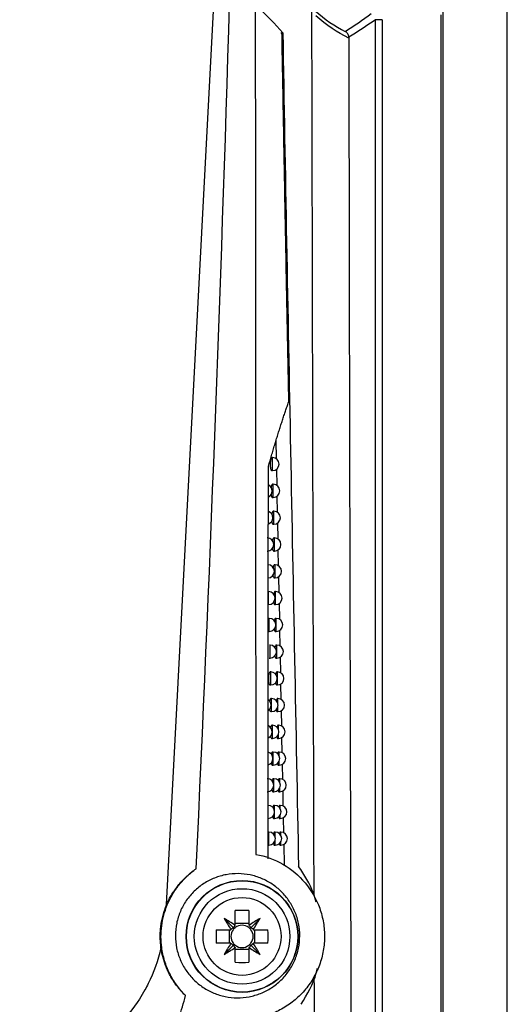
# Model space of a CAD drawing. Header units: millimetres. Extents: x -117 to 444, y -157 to 472.
# Tile 82 of 160: x 242 to 260, y 116 to 154. Entities that reach past the tile are written whole.
import ezdxf

# ---------------------------------------------------------------- set-up
doc = ezdxf.new("R2010")
doc.units = ezdxf.units.MM

msp = doc.modelspace()

# ---------------------------------------------------------------- linework, layer by layer
at = {"color": 7, "linetype": 'Continuous', "lineweight": 25}
for p, q in [((257.816, 235.613), (257.816, 80.569)), ((260.272, 80.569), (260.272, 235.569)), ((247.268, 120.265), (249.059, 154.427)), ((257.751, 99.414), (257.751, 154.269)), ((255.246, 99.6), (255.246, 154.082)), ((255.496, 154.082), (255.246, 154.082)), ((255.496, 154.082), (255.496, 99.6)), ((251.626, 153.577), (251.703, 153.577)), ((251.463, 137.298), (251.449, 138.004)), ((251.314, 137.352), (251.291, 137.352)), ((251.314, 136.852), (251.314, 137.352)), ((251.285, 136.852), (251.314, 136.852)), ((251.483, 136.274), (251.471, 136.912)), ((251.337, 136.327), (251.314, 136.327)), ((251.337, 135.827), (251.337, 136.327)), ((251.307, 135.827), (251.337, 135.827)), ((251.503, 135.251), (251.491, 135.885)), ((251.359, 135.302), (251.337, 135.302)), ((251.359, 134.802), (251.359, 135.302)), ((251.33, 134.802), (251.359, 134.802)), ((251.523, 134.228), (251.511, 134.858)), ((251.382, 134.277), (251.36, 134.277)), ((251.382, 133.777), (251.382, 134.277)), ((251.353, 133.777), (251.382, 133.777)), ((251.543, 133.206), (251.531, 133.832)), ((251.405, 133.253), (251.382, 133.253)), ((251.405, 132.753), (251.405, 133.253)), ((251.376, 132.753), (251.405, 132.753)), ((251.564, 132.184), (251.551, 132.806)), ((251.159, 131.729), (251.159, 132.229)), ((251.428, 132.229), (251.405, 132.229)), ((251.428, 131.729), (251.428, 132.229)), ((251.398, 131.729), (251.428, 131.729)), ((251.584, 131.162), (251.571, 131.781)), ((251.187, 131.206), (251.164, 131.206)), ((251.187, 130.706), (251.187, 131.206)), ((251.45, 131.206), (251.428, 131.206)), ((251.45, 130.706), (251.45, 131.206)), ((251.158, 130.706), (251.187, 130.706)), ((251.421, 130.706), (251.45, 130.706)), ((251.604, 130.141), (251.592, 130.756)), ((251.214, 130.184), (251.192, 130.184)), ((251.214, 129.684), (251.214, 130.184)), ((251.473, 130.184), (251.451, 130.184)), ((251.473, 129.684), (251.473, 130.184)), ((251.185, 129.684), (251.214, 129.684)), ((251.444, 129.684), (251.473, 129.684)), ((251.624, 129.12), (251.612, 129.732)), ((251.242, 129.161), (251.22, 129.161)), ((251.242, 128.661), (251.242, 129.161)), ((251.496, 129.161), (251.473, 129.161)), ((251.496, 128.661), (251.496, 129.161)), ((251.643, 128.1), (251.632, 128.708)), ((251.212, 128.661), (251.242, 128.661)), ((251.466, 128.661), (251.496, 128.661)), ((251.269, 128.14), (251.247, 128.14)), ((251.269, 127.64), (251.269, 128.14)), ((251.518, 128.14), (251.496, 128.14)), ((251.518, 127.914), (251.518, 128.14)), ((251.24, 127.64), (251.269, 127.64)), ((251.489, 127.64), (251.518, 127.64)), ((251.518, 127.64), (251.518, 127.866)), ((251.663, 127.081), (251.651, 127.684)), ((251.306, 127.118), (251.284, 127.118)), ((251.306, 126.618), (251.306, 127.118)), ((251.541, 127.118), (251.518, 127.118)), ((251.541, 126.956), (251.541, 127.118)), ((251.277, 126.618), (251.306, 126.618)), ((251.511, 126.618), (251.541, 126.618)), ((251.541, 126.618), (251.541, 126.781)), ((251.683, 126.061), (251.671, 126.661)), ((251.333, 126.098), (251.311, 126.098)), ((251.333, 125.598), (251.333, 126.098)), ((251.563, 126.098), (251.541, 126.098)), ((251.563, 125.946), (251.563, 126.098)), ((251.563, 125.598), (251.563, 125.75)), ((251.304, 125.598), (251.333, 125.598)), ((251.534, 125.598), (251.563, 125.598)), ((251.703, 125.043), (251.691, 125.638)), ((251.359, 125.077), (251.337, 125.077)), ((251.359, 124.577), (251.359, 125.077)), ((251.585, 125.077), (251.563, 125.077)), ((251.585, 124.935), (251.585, 125.077)), ((251.33, 124.577), (251.359, 124.577)), ((251.556, 124.577), (251.585, 124.577)), ((251.585, 124.577), (251.585, 124.72)), ((251.722, 124.024), (251.711, 124.617)), ((251.386, 124.058), (251.364, 124.058)), ((251.386, 123.848), (251.386, 124.058)), ((251.607, 124.058), (251.585, 124.058)), ((251.607, 123.923), (251.607, 124.058)), ((251.356, 123.558), (251.386, 123.558)), ((251.386, 123.558), (251.386, 123.767)), ((251.578, 123.558), (251.607, 123.558)), ((251.607, 123.558), (251.607, 123.692)), ((251.742, 123.006), (251.731, 123.595)), ((251.17, 123.038), (251.148, 123.038)), ((251.17, 122.538), (251.17, 123.038)), ((251.412, 123.038), (251.39, 123.038)), ((251.412, 122.851), (251.412, 123.038)), ((251.629, 123.038), (251.608, 123.038)), ((251.629, 122.912), (251.629, 123.038)), ((251.412, 122.538), (251.412, 122.726)), ((251.629, 122.538), (251.629, 122.665)), ((251.383, 122.538), (251.412, 122.538)), ((251.6, 122.538), (251.629, 122.538)), ((251.766, 121.759), (251.751, 122.574)), ((247.294, 120.254), (247.268, 120.265)), ((249.89, 119.485), (249.89, 120.04)), ((250.405, 120.04), (250.405, 119.485)), ((249.815, 119.383), (249.459, 119.739)), ((250.48, 119.383), (250.835, 119.739)), ((249.159, 119.308), (249.714, 119.308)), ((249.656, 119.308), (249.656, 118.793)), ((250.405, 119.543), (249.89, 119.543)), ((250.581, 119.308), (251.136, 119.308)), ((250.639, 118.793), (250.639, 119.308)), ((249.714, 118.793), (249.159, 118.793)), ((249.815, 118.719), (249.459, 118.363)), ((249.89, 118.062), (249.89, 118.617)), ((249.89, 118.559), (250.405, 118.559)), ((250.405, 118.617), (250.405, 118.062)), ((250.48, 118.719), (250.835, 118.363)), ((251.136, 118.793), (250.581, 118.793))]:
    msp.add_line(p, q, dxfattribs=at)
at = {"color": 7, "linetype": 'Continuous', "lineweight": 25, "flags": 128}
msp.add_lwpolyline([(247.081, 118.626), (247.073, 118.625), (247.058, 118.623), (247.052, 118.622)], dxfattribs=at)
at = {"color": 7, "linetype": 'Continuous', "lineweight": 25}
for radius in [2.137, 2.125, 1.825, 1.487]:
    msp.add_circle((250.147, 119.051), radius, dxfattribs=at)
for centre, radius, start, end in [((251.314, 137.102), 0.25, 270, 90), ((251.048, 136.077), 0.25, 295.6614, 64.0178), ((251.337, 136.077), 0.25, 270, 90), ((251.076, 135.052), 0.25, 288.4888, 71.5704), ((251.359, 135.052), 0.25, 270, 90), ((251.104, 134.027), 0.25, 270, 90), ((251.382, 134.027), 0.25, 270, 90), ((251.132, 133.003), 0.25, 270, 90), ((251.405, 133.003), 0.25, 270, 90), ((251.159, 131.979), 0.25, 270, 90), ((251.428, 131.979), 0.25, 270, 90), ((251.187, 130.956), 0.25, 270, 90), ((251.45, 130.956), 0.25, 270, 90), ((251.214, 129.934), 0.25, 270, 90), ((251.473, 129.934), 0.25, 270, 90), ((251.242, 128.911), 0.25, 270, 90), ((251.496, 128.911), 0.25, 270, 90), ((251.003, 127.89), 0.25, 306.522, 53.6016), ((251.269, 127.89), 0.25, 270, 90), ((251.518, 127.89), 0.25, 270, 90), ((251.046, 126.868), 0.25, 294.3237, 65.3007), ((251.306, 126.868), 0.25, 270, 90), ((251.541, 126.868), 0.25, 270, 90), ((251.077, 125.848), 0.25, 286.5688, 73.4665), ((251.333, 125.848), 0.25, 270, 90), ((251.563, 125.848), 0.25, 270, 90), ((251.108, 124.827), 0.25, 270, 90), ((251.359, 124.827), 0.25, 270, 90), ((251.585, 124.827), 0.25, 270, 90), ((251.139, 123.808), 0.25, 270, 90), ((251.386, 123.808), 0.25, 270, 90), ((251.607, 123.808), 0.25, 270, 90), ((251.17, 122.788), 0.25, 270, 90), ((251.412, 122.788), 0.25, 270, 90), ((251.629, 122.788), 0.25, 270, 90), ((250.147, 113.17), 6.874, 87.8532, 92.1468), ((243.054, 108.955), 12.543, 57.0317, 59.2889), ((260.244, 126.145), 12.543, 210.7111, 212.9683), ((257.241, 108.955), 12.543, 120.7111, 122.9683), ((240.051, 126.145), 12.543, 327.0317, 329.2889), ((256.028, 119.051), 6.874, 177.8532, 182.1468), ((250.147, 119.051), 0.504, 147.8869, 149.3041), ((250.147, 119.051), 0.426, 142.7589, 217.2411), ((250.147, 119.051), 0.426, 127.2411, 142.7589), ((250.147, 119.051), 0.504, 120.6959, 122.1131), ((250.147, 119.051), 0.426, 52.7589, 127.2411), ((250.147, 119.051), 0.504, 57.8869, 59.3041), ((250.147, 119.051), 0.426, 37.2411, 52.7589), ((250.147, 119.051), 0.426, 322.7589, 37.2411), ((250.147, 119.051), 0.504, 30.6959, 32.1131), ((244.267, 119.051), 6.874, 357.8532, 2.1468), ((260.244, 111.957), 12.543, 147.0317, 149.2889), ((243.054, 129.147), 12.543, 300.7111, 302.9683), ((250.147, 119.051), 0.504, 210.6959, 212.1131), ((250.147, 119.051), 0.426, 217.2411, 232.7589), ((250.147, 119.051), 0.504, 237.8869, 239.3041), ((250.147, 119.051), 0.426, 232.7589, 307.2411), ((250.147, 119.051), 0.426, 307.2411, 322.7589), ((250.147, 119.051), 0.504, 300.6959, 302.1131), ((257.241, 129.147), 12.543, 237.0317, 239.2889), ((250.147, 119.051), 0.504, 327.8869, 329.3041), ((240.051, 111.957), 12.543, 30.7111, 32.9683), ((250.147, 124.932), 6.874, 267.8532, 272.1468)]:
    msp.add_arc(centre, radius, start, end, dxfattribs=at)
for centre, major_axis, start_param, end_param in [((250.026, 118.966), (0.402, 0.28), 1.435245, 1.669848), ((250.232, 119.173), (0.28, 0.402), 1.471745, 1.706348), ((250.062, 119.173), (-0.28, 0.402), 4.576838, 4.811441), ((250.269, 118.966), (0.402, -0.28), 1.471745, 1.706348), ((250.026, 119.136), (0.402, -0.28), 4.613337, 4.84794), ((250.232, 118.929), (-0.28, 0.402), 1.435245, 1.669848), ((250.062, 118.929), (0.28, 0.402), 4.613337, 4.84794), ((250.269, 119.136), (0.402, 0.28), 4.576838, 4.811441)]:
    msp.add_ellipse(centre, major_axis=major_axis, ratio=0.953027, start_param=start_param, end_param=end_param, dxfattribs=at)
for points in [[(248.395, 121.638), (248.915, 132.655), (249.341, 143.679), (249.673, 154.709)], [(250.652, 154.614), (250.656, 143.801), (250.663, 132.991), (250.673, 122.186)], [(251.703, 153.577), (251.414, 153.923), (251.079, 154.265), (250.697, 154.601)], [(252.937, 154.422), (253.302, 154.089), (253.69, 153.833), (254.088, 153.637)], [(254.088, 153.637), (254.421, 153.848), (254.752, 154.072), (255.08, 154.318)], [(254.221, 153.381), (253.787, 153.591), (253.365, 153.867), (252.969, 154.228)], [(255.246, 154.082), (254.904, 153.841), (254.563, 153.621), (254.221, 153.414)], [(254.221, 153.414), (254.221, 153.403), (254.221, 153.392), (254.221, 153.381)], [(254.221, 153.381), (254.25, 135.552), (254.293, 117.798), (254.35, 100.19)]]:
    msp.add_open_spline(points, degree=3, dxfattribs=at)
for points, knots in [([(252.896, 120.617), (252.894, 121.566), (252.882, 125.77), (252.861, 133.493), (252.836, 143.797), (252.821, 150.849), (252.813, 154.376)], [0, 0, 0, 0, 0.084625, 0.374943, 0.687423, 1, 1, 1, 1]), ([(251.658, 153.598), (251.665, 153.17), (251.68, 152.314), (251.703, 151.03), (251.726, 149.745), (251.749, 148.461), (251.773, 147.176), (251.797, 145.891), (251.821, 144.606), (251.846, 143.32), (251.87, 142.035), (251.895, 140.75), (251.912, 139.894), (251.92, 139.466)], [0, 0, 0, 0, 0.090667, 0.181393, 0.272173, 0.363005, 0.453885, 0.54481, 0.635777, 0.726783, 0.817824, 0.908897, 1, 1, 1, 1]), ([(251.703, 153.577), (251.793, 148.237), (251.895, 142.913), (252.1, 132.294), (252.204, 126.997), (252.303, 121.727)], [0, 0, 0, 0, 0.5, 0.5, 1, 1, 1, 1]), ([(254.221, 153.414), (254.221, 153.461), (254.208, 153.507), (254.162, 153.584), (254.128, 153.616), (254.088, 153.637)], [0, 0, 0, 0, 0.5, 0.5, 1, 1, 1, 1]), ([(251.156, 137.018), (251.176, 137.088), (251.215, 137.228), (251.274, 137.433), (251.334, 137.636), (251.393, 137.834), (251.452, 138.03), (251.512, 138.221), (251.571, 138.41), (251.63, 138.595), (251.689, 138.776), (251.747, 138.954), (251.806, 139.128), (251.863, 139.299), (251.901, 139.41), (251.92, 139.466)], [0, 0, 0, 0, 0.0770723, 0.1540408, 0.2309267, 0.3077513, 0.3845361, 0.4613028, 0.538073, 0.6148686, 0.6917116, 0.768624, 0.845628, 0.9227459, 1, 1, 1, 1]), ([(251.291, 137.349), (251.289, 137.35), (251.28, 137.354), (251.263, 137.332), (251.243, 137.283), (251.228, 137.211), (251.221, 137.128), (251.221, 137.044), (251.228, 136.968), (251.242, 136.905), (251.261, 136.865), (251.276, 136.848), (251.284, 136.852), (251.285, 136.853)], [0, 0, 0, 0, 0.027584, 0.140125, 0.252656, 0.362729, 0.469034, 0.572145, 0.674087, 0.777253, 0.883428, 0.993145, 1, 1, 1, 1]), ([(251.145, 122.014), (251.144, 122.544), (251.143, 123.598), (251.141, 125.169), (251.14, 126.719), (251.141, 128.25), (251.141, 129.76), (251.143, 131.251), (251.145, 132.721), (251.148, 134.171), (251.152, 135.601), (251.155, 136.548), (251.156, 137.018)], [0, 0, 0, 0, 0.106074, 0.210797, 0.314168, 0.416189, 0.516861, 0.616184, 0.714158, 0.810785, 0.906066, 1, 1, 1, 1]), ([(251.314, 136.324), (251.312, 136.325), (251.303, 136.329), (251.286, 136.306), (251.268, 136.265), (251.26, 136.222), (251.257, 136.206)], [0, 0, 0, 0, 0.08514, 0.428684, 0.772216, 1, 1, 1, 1]), ([(251.254, 135.943), (251.258, 135.922), (251.266, 135.878), (251.284, 135.84), (251.299, 135.822), (251.307, 135.827), (251.307, 135.827)], [0, 0, 0, 0, 0.310406, 0.639698, 0.979636, 1, 1, 1, 1]), ([(251.337, 135.299), (251.335, 135.3), (251.326, 135.304), (251.309, 135.281), (251.292, 135.241), (251.285, 135.2), (251.282, 135.185)], [0, 0, 0, 0, 0.08782, 0.43837, 0.788924, 1, 1, 1, 1]), ([(251.278, 134.913), (251.282, 134.894), (251.29, 134.852), (251.308, 134.815), (251.322, 134.797), (251.33, 134.802), (251.33, 134.802)], [0, 0, 0, 0, 0.29312, 0.631262, 0.979995, 1, 1, 1, 1]), ([(251.36, 134.274), (251.358, 134.275), (251.349, 134.279), (251.333, 134.256), (251.316, 134.217), (251.309, 134.179), (251.306, 134.165)], [0, 0, 0, 0, 0.090603, 0.448467, 0.806353, 1, 1, 1, 1]), ([(251.303, 133.884), (251.306, 133.866), (251.314, 133.826), (251.331, 133.791), (251.345, 133.773), (251.352, 133.778), (251.353, 133.778)], [0, 0, 0, 0, 0.274858, 0.622339, 0.98036, 1, 1, 1, 1]), ([(251.382, 133.25), (251.381, 133.251), (251.372, 133.255), (251.356, 133.232), (251.339, 133.194), (251.333, 133.157), (251.331, 133.145)], [0, 0, 0, 0, 0.093493, 0.458999, 0.824543, 1, 1, 1, 1]), ([(251.328, 132.855), (251.331, 132.839), (251.337, 132.801), (251.354, 132.767), (251.368, 132.749), (251.375, 132.754), (251.376, 132.754)], [0, 0, 0, 0, 0.255543, 0.612891, 0.980731, 1, 1, 1, 1]), ([(251.405, 132.227), (251.403, 132.228), (251.395, 132.232), (251.379, 132.208), (251.363, 132.172), (251.357, 132.137), (251.355, 132.126)], [0, 0, 0, 0, 0.0964978, 0.4699921, 0.8435413, 1, 1, 1, 1]), ([(251.352, 131.826), (251.355, 131.812), (251.361, 131.776), (251.377, 131.743), (251.391, 131.725), (251.398, 131.73), (251.398, 131.73)], [0, 0, 0, 0, 0.235088, 0.602873, 0.981109, 1, 1, 1, 1]), ([(251.428, 131.204), (251.426, 131.204), (251.418, 131.208), (251.402, 131.185), (251.387, 131.15), (251.381, 131.116), (251.38, 131.108)], [0, 0, 0, 0, 0.099624, 0.481474, 0.863396, 1, 1, 1, 1]), ([(251.377, 130.798), (251.379, 130.786), (251.385, 130.751), (251.4, 130.72), (251.414, 130.702), (251.421, 130.707), (251.421, 130.707)], [0, 0, 0, 0, 0.2133978, 0.5922396, 0.9814931, 1, 1, 1, 1]), ([(251.451, 130.181), (251.449, 130.182), (251.441, 130.186), (251.425, 130.162), (251.411, 130.128), (251.405, 130.097), (251.404, 130.089)], [0, 0, 0, 0, 0.10288, 0.493475, 0.88416, 1, 1, 1, 1]), ([(251.401, 129.771), (251.403, 129.76), (251.409, 129.727), (251.423, 129.697), (251.437, 129.679), (251.443, 129.684), (251.444, 129.684)], [0, 0, 0, 0, 0.190365, 0.580936, 0.981885, 1, 1, 1, 1]), ([(251.22, 129.159), (251.218, 129.159), (251.209, 129.164), (251.192, 129.141), (251.172, 129.093), (251.158, 129.021), (251.15, 128.938), (251.151, 128.854), (251.158, 128.777), (251.171, 128.714), (251.19, 128.675), (251.204, 128.657), (251.212, 128.662), (251.212, 128.662)], [0, 0, 0, 0, 0.027879, 0.140178, 0.252485, 0.36247, 0.468876, 0.572224, 0.674421, 0.777749, 0.883929, 0.99349, 1, 1, 1, 1]), ([(251.473, 129.159), (251.472, 129.159), (251.463, 129.163), (251.448, 129.14), (251.434, 129.107), (251.429, 129.077), (251.428, 129.071)], [0, 0, 0, 0, 0.106272, 0.506029, 0.905893, 1, 1, 1, 1]), ([(251.425, 128.744), (251.427, 128.735), (251.432, 128.704), (251.446, 128.675), (251.459, 128.657), (251.466, 128.662), (251.466, 128.662)], [0, 0, 0, 0, 0.16587, 0.568902, 0.982285, 1, 1, 1, 1]), ([(251.247, 128.137), (251.245, 128.138), (251.236, 128.142), (251.22, 128.119), (251.204, 128.084), (251.197, 128.05), (251.196, 128.041)], [0, 0, 0, 0, 0.096372, 0.480162, 0.863997, 1, 1, 1, 1]), ([(251.496, 128.137), (251.494, 128.138), (251.486, 128.142), (251.472, 128.118), (251.458, 128.087), (251.453, 128.058), (251.453, 128.054)], [0, 0, 0, 0, 0.109811, 0.519173, 0.928658, 1, 1, 1, 1]), ([(251.193, 127.731), (251.195, 127.719), (251.202, 127.685), (251.218, 127.653), (251.232, 127.635), (251.239, 127.64), (251.24, 127.64)], [0, 0, 0, 0, 0.208932, 0.587565, 0.977857, 1, 1, 1, 1]), ([(251.45, 127.717), (251.451, 127.71), (251.456, 127.681), (251.469, 127.653), (251.482, 127.635), (251.489, 127.64), (251.489, 127.64)], [0, 0, 0, 0, 0.139778, 0.556071, 0.982694, 1, 1, 1, 1]), ([(251.284, 127.116), (251.282, 127.116), (251.273, 127.121), (251.257, 127.097), (251.242, 127.064), (251.236, 127.032), (251.235, 127.025)], [0, 0, 0, 0, 0.1002165, 0.4938876, 0.8876247, 1, 1, 1, 1]), ([(251.518, 127.116), (251.517, 127.116), (251.509, 127.12), (251.494, 127.1), (251.484, 127.065), (251.479, 127.048)], [0, 0, 0, 0, 0.121739, 0.571596, 1, 1, 1, 1]), ([(251.232, 126.705), (251.234, 126.694), (251.24, 126.662), (251.255, 126.632), (251.269, 126.614), (251.277, 126.619), (251.277, 126.619)], [0, 0, 0, 0, 0.182841, 0.574844, 0.978424, 1, 1, 1, 1]), ([(251.475, 126.687), (251.475, 126.683), (251.48, 126.657), (251.492, 126.632), (251.505, 126.614), (251.511, 126.619), (251.511, 126.619)], [0, 0, 0, 0, 0.0850719, 0.5285231, 0.9826011, 1, 1, 1, 1]), ([(251.311, 126.095), (251.309, 126.096), (251.3, 126.1), (251.285, 126.076), (251.27, 126.044), (251.264, 126.014), (251.263, 126.008)], [0, 0, 0, 0, 0.103454, 0.505555, 0.90774, 1, 1, 1, 1]), ([(251.541, 126.095), (251.539, 126.096), (251.531, 126.099), (251.517, 126.08), (251.508, 126.046), (251.503, 126.03)], [0, 0, 0, 0, 0.12645, 0.589741, 1, 1, 1, 1]), ([(251.26, 125.679), (251.262, 125.671), (251.268, 125.64), (251.282, 125.611), (251.296, 125.593), (251.303, 125.598), (251.304, 125.598)], [0, 0, 0, 0, 0.16019, 0.563773, 0.978874, 1, 1, 1, 1]), ([(251.498, 125.664), (251.499, 125.66), (251.503, 125.636), (251.515, 125.612), (251.527, 125.593), (251.533, 125.598), (251.534, 125.598)], [0, 0, 0, 0, 0.071705, 0.522317, 0.983353, 1, 1, 1, 1]), ([(251.337, 125.075), (251.336, 125.075), (251.327, 125.079), (251.312, 125.056), (251.297, 125.025), (251.292, 124.996), (251.291, 124.992)], [0, 0, 0, 0, 0.1068183, 0.5177407, 0.9287659, 1, 1, 1, 1]), ([(251.563, 125.074), (251.562, 125.075), (251.554, 125.079), (251.541, 125.06), (251.531, 125.027), (251.527, 125.013)], [0, 0, 0, 0, 0.131036, 0.607157, 1, 1, 1, 1]), ([(251.289, 124.655), (251.29, 124.648), (251.295, 124.619), (251.309, 124.591), (251.323, 124.573), (251.33, 124.578), (251.33, 124.578)], [0, 0, 0, 0, 0.13613, 0.551997, 0.97933, 1, 1, 1, 1]), ([(251.521, 124.641), (251.522, 124.639), (251.526, 124.615), (251.538, 124.591), (251.55, 124.573), (251.556, 124.578), (251.556, 124.578)], [0, 0, 0, 0, 0.0579395, 0.5159129, 0.9841099, 1, 1, 1, 1]), ([(251.364, 124.055), (251.362, 124.056), (251.354, 124.06), (251.338, 124.036), (251.325, 124.006), (251.32, 123.979), (251.319, 123.976)], [0, 0, 0, 0, 0.110318, 0.530479, 0.950761, 1, 1, 1, 1]), ([(251.585, 124.055), (251.584, 124.056), (251.576, 124.059), (251.563, 124.041), (251.554, 124.009), (251.55, 123.995)], [0, 0, 0, 0, 0.134236, 0.618056, 1, 1, 1, 1]), ([(251.316, 123.632), (251.317, 123.626), (251.322, 123.598), (251.336, 123.572), (251.349, 123.553), (251.356, 123.558), (251.356, 123.558)], [0, 0, 0, 0, 0.120211, 0.544464, 0.980012, 1, 1, 1, 1]), ([(251.545, 123.62), (251.545, 123.618), (251.549, 123.594), (251.56, 123.572), (251.572, 123.553), (251.578, 123.558), (251.578, 123.558)], [0, 0, 0, 0, 0.043763, 0.509305, 0.984872, 1, 1, 1, 1]), ([(251.39, 123.036), (251.388, 123.036), (251.38, 123.04), (251.365, 123.017), (251.352, 122.988), (251.347, 122.962), (251.347, 122.961)], [0, 0, 0, 0, 0.113963, 0.543805, 0.973787, 1, 1, 1, 1]), ([(251.608, 123.035), (251.606, 123.036), (251.599, 123.04), (251.586, 123.022), (251.577, 122.991), (251.574, 122.977)], [0, 0, 0, 0, 0.137519, 0.629292, 1, 1, 1, 1]), ([(251.344, 122.611), (251.345, 122.605), (251.35, 122.578), (251.363, 122.552), (251.376, 122.534), (251.382, 122.539), (251.383, 122.539)], [0, 0, 0, 0, 0.1074811, 0.5385922, 0.9807833, 1, 1, 1, 1]), ([(251.568, 122.598), (251.568, 122.597), (251.572, 122.575), (251.583, 122.552), (251.594, 122.534), (251.6, 122.539), (251.6, 122.539)], [0, 0, 0, 0, 0.02916, 0.502486, 0.985639, 1, 1, 1, 1]), ([(250.673, 122.186), (251.038, 122.121), (251.383, 121.996), (252.028, 121.624), (252.311, 121.387), (252.795, 120.81), (252.982, 120.486), (253.174, 119.946), (253.222, 119.763), (253.284, 119.39), (253.298, 119.199), (253.292, 118.815), (253.272, 118.626), (253.217, 118.346), (253.194, 118.253), (253.14, 118.069), (253.109, 117.978), (253.004, 117.712), (252.919, 117.542), (252.719, 117.22), (252.604, 117.066), (252.351, 116.787), (252.214, 116.659), (251.918, 116.429), (251.758, 116.327), (251.43, 116.154), (251.259, 116.083), (250.905, 115.97), (250.722, 115.929), (250.537, 115.904)], [0, 0, 0, 0, 0.125, 0.125, 0.25, 0.25, 0.375, 0.375, 0.4375, 0.4375, 0.5, 0.5, 0.5625, 0.5625, 0.59375, 0.59375, 0.625, 0.625, 0.6875, 0.6875, 0.75, 0.75, 0.8125, 0.8125, 0.875, 0.875, 0.9375, 0.9375, 1, 1, 1, 1]), ([(247.268, 120.265), (247.28, 120.292), (247.304, 120.348), (247.342, 120.429), (247.383, 120.51), (247.426, 120.589), (247.495, 120.707), (247.595, 120.859), (247.732, 121.038), (247.881, 121.207), (248.042, 121.364), (248.214, 121.51), (248.334, 121.595), (248.395, 121.638)], [0, 0, 0, 0, 0.043701, 0.087952, 0.132811, 0.178337, 0.224585, 0.342944, 0.465765, 0.592867, 0.724444, 0.860169, 1, 1, 1, 1]), ([(247.294, 120.254), (247.351, 120.393), (247.418, 120.528), (247.57, 120.786), (247.655, 120.91), (247.841, 121.143), (247.943, 121.254), (248.159, 121.458), (248.273, 121.552), (248.395, 121.638)], [0, 0, 0, 0, 0.25, 0.25, 0.5, 0.5, 0.75, 0.75, 1, 1, 1, 1]), ([(252.972, 120.366), (252.94, 120.481), (252.806, 120.971), (252.521, 121.399), (252.303, 121.727)], [0, 0, 0, 0, 0.234473, 1, 1, 1, 1]), ([(252.303, 119.54), (252.334, 119.384), (252.349, 119.228), (252.349, 118.915), (252.333, 118.757), (252.269, 118.445), (252.222, 118.295), (252.099, 118.005), (252.022, 117.865), (251.845, 117.607), (251.744, 117.487), (251.519, 117.269), (251.397, 117.171), (251.138, 117.004), (251, 116.932), (250.713, 116.818), (250.566, 116.776), (250.266, 116.719), (250.111, 116.705), (249.806, 116.708), (249.655, 116.723), (249.356, 116.784), (249.208, 116.829), (248.926, 116.946), (248.792, 117.018), (248.534, 117.189), (248.414, 117.287), (248.196, 117.503), (248.096, 117.623), (247.921, 117.883), (247.847, 118.02), (247.757, 118.236), (247.73, 118.309), (247.684, 118.46), (247.664, 118.537), (247.618, 118.769), (247.602, 118.925), (247.603, 119.241), (247.619, 119.401), (247.682, 119.71), (247.729, 119.86), (247.854, 120.154), (247.93, 120.292), (248.107, 120.55), (248.21, 120.672), (248.434, 120.889), (248.556, 120.986), (248.817, 121.155), (248.956, 121.226), (249.242, 121.339), (249.389, 121.382), (249.693, 121.438), (249.845, 121.451), (250.149, 121.448), (250.303, 121.432), (250.602, 121.37), (250.747, 121.326), (251.028, 121.209), (251.165, 121.135), (251.42, 120.965), (251.538, 120.869), (251.757, 120.652), (251.857, 120.531), (252.03, 120.274), (252.104, 120.138), (252.225, 119.848), (252.272, 119.696), (252.303, 119.54)], [0, 0, 0, 0, 0.03125, 0.03125, 0.0625, 0.0625, 0.09375, 0.09375, 0.125, 0.125, 0.15625, 0.15625, 0.1875, 0.1875, 0.21875, 0.21875, 0.25, 0.25, 0.28125, 0.28125, 0.3125, 0.3125, 0.34375, 0.34375, 0.375, 0.375, 0.40625, 0.40625, 0.4375, 0.4375, 0.46875, 0.46875, 0.484375, 0.484375, 0.5, 0.5, 0.53125, 0.53125, 0.5625, 0.5625, 0.59375, 0.59375, 0.625, 0.625, 0.65625, 0.65625, 0.6875, 0.6875, 0.71875, 0.71875, 0.75, 0.75, 0.78125, 0.78125, 0.8125, 0.8125, 0.84375, 0.84375, 0.875, 0.875, 0.90625, 0.90625, 0.9375, 0.9375, 0.96875, 0.96875, 1, 1, 1, 1]), ([(247.052, 118.622), (247.048, 118.657), (247.039, 118.726), (247.03, 118.83), (247.024, 118.935), (247.021, 119.075), (247.026, 119.25), (247.047, 119.458), (247.081, 119.665), (247.129, 119.869), (247.19, 120.07), (247.242, 120.2), (247.268, 120.265)], [0, 0, 0, 0, 0.062512, 0.124974, 0.187457, 0.250031, 0.374948, 0.500028, 0.624942, 0.750019, 0.87497, 1, 1, 1, 1]), ([(247.081, 118.626), (247.043, 118.901), (247.042, 119.18), (247.114, 119.731), (247.186, 119.998), (247.294, 120.254)], [0, 0, 0, 0, 0.5, 0.5, 1, 1, 1, 1]), ([(247.052, 118.622), (246.935, 118.129), (246.74, 117.58), (246.481, 117.087), (246.437, 117.008)], [0.01516311, 0.01516311, 0.01516311, 0.01516311, 0.03125, 0.03436055, 0.03436055, 0.03436055, 0.03436055]), ([(247.987, 116.793), (247.967, 116.812), (247.928, 116.85), (247.874, 116.907), (247.812, 116.974), (247.744, 117.052), (247.644, 117.178), (247.528, 117.34), (247.408, 117.542), (247.308, 117.74), (247.23, 117.926), (247.167, 118.106), (247.118, 118.278), (247.079, 118.449), (247.061, 118.565), (247.052, 118.622)], [0, 0, 0, 0, 0.04346, 0.08531, 0.125243, 0.189157, 0.250345, 0.380083, 0.500051, 0.602245, 0.698487, 0.778326, 0.854741, 0.928405, 1, 1, 1, 1]), ([(247.987, 116.793), (247.865, 116.915), (247.753, 117.046), (247.551, 117.327), (247.461, 117.476), (247.307, 117.788), (247.242, 117.95), (247.141, 118.282), (247.104, 118.452), (247.081, 118.626)], [0, 0, 0, 0, 0.25, 0.25, 0.5, 0.5, 0.75, 0.75, 1, 1, 1, 1]), ([(252.4, 116.457), (252.636, 116.841), (252.906, 117.282), (253.01, 117.779), (253.023, 117.842)], [0, 0, 0, 0, 0.872473, 1, 1, 1, 1]), ([(252.963, 99.23), (252.958, 100.809), (252.938, 106.883), (252.919, 112.983), (252.905, 117.497)], [0, 0, 0, 0, 0.25981, 1, 1, 1, 1]), ([(246.437, 117.008), (246.371, 116.889), (245.84, 116.003), (244.633, 114.798), (243.009, 114.075), (242.051, 113.872), (241.743, 113.83), (241.658, 113.82)], [0.03436055, 0.03436055, 0.03436055, 0.03436055, 0.0390625, 0.0703125, 0.09375, 0.1015625, 0.10453214, 0.10453214, 0.10453214, 0.10453214]), ([(243.621, 111.925), (243.76, 111.96), (244.569, 112.176), (246.12, 113.056), (247.224, 114.63), (247.768, 115.998), (247.917, 116.506), (247.987, 116.793)], [0.02134482, 0.02134482, 0.02134482, 0.02134482, 0.02615682, 0.04959432, 0.08084432, 0.08865682, 0.098562, 0.098562, 0.098562, 0.098562])]:
    msp.add_open_spline(points, degree=3, knots=knots, dxfattribs=at)

doc.saveas('drawing.dxf')
